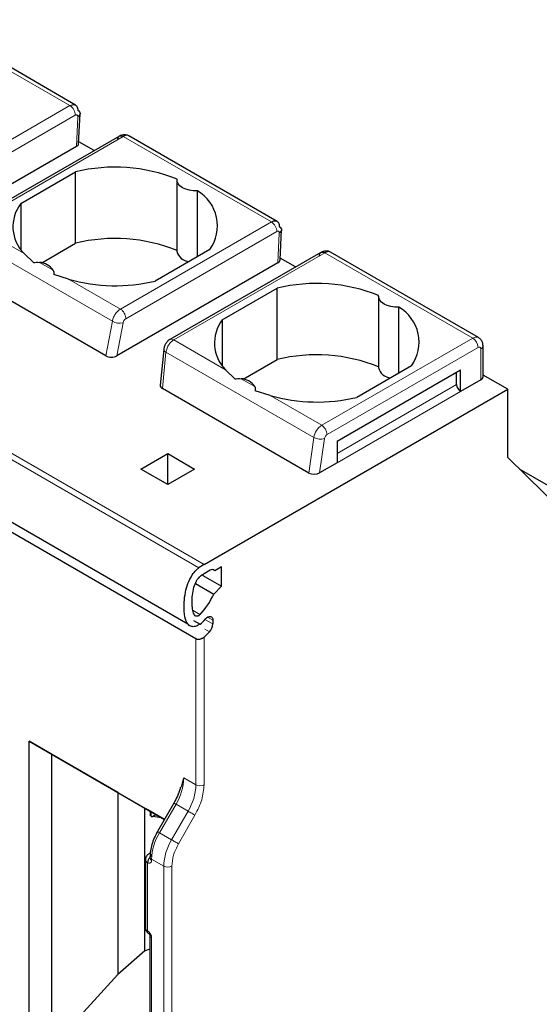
# Model space of a CAD drawing. Header units: millimetres. Extents: x 5 to 418, y 2 to 292.
# Tile 25 of 43: x 267 to 272.47, y 109.93 to 120.3. Entities that reach past the tile are written whole.
import ezdxf

# ---------------------------------------------------------------- set-up
doc = ezdxf.new("R2010")
doc.units = ezdxf.units.MM

msp = doc.modelspace()

# ---------------------------------------------------------------- linework, layer by layer
at = {"color": 7, "linetype": 'Continuous', "lineweight": 18}
for p, q in [((265.9728, 120.2958), (267.5305, 119.3965)), ((267.5305, 119.3965), (265.9412, 118.4791)), ((267.587, 119.2952), (265.9977, 118.3777)), ((267.5991, 118.965), (267.6138, 119.2797)), ((266.5027, 118.1549), (268.092, 119.0724)), ((268.092, 119.0724), (269.6518, 118.1719)), ((268.8887, 114.5291), (262.5247, 118.2029)), ((262.5787, 118.2384), (268.9427, 114.5645)), ((267.0477, 117.8403), (266.5027, 118.1549)), ((269.6518, 118.1719), (268.0625, 117.2544)), ((267.9777, 117.1259), (266.4204, 118.025)), ((269.7083, 118.0706), (268.119, 117.1531)), ((269.7205, 117.7404), (269.7351, 118.0551)), ((268.6241, 116.9303), (270.2134, 117.8478)), ((270.2134, 117.8478), (271.7711, 116.9485)), ((267.3543, 117.6633), (267.2109, 117.7461)), ((268.0625, 117.2544), (267.5176, 117.569)), ((267.9097, 116.761), (267.9777, 117.1259)), ((268.0248, 116.7615), (268.0899, 117.1107)), ((269.169, 116.6157), (268.6241, 116.9303)), ((270.1818, 116.031), (271.7711, 116.9485)), ((268.5048, 116.4174), (268.5417, 116.8004)), ((270.0982, 115.9018), (268.5417, 116.8004)), ((270.2383, 115.9331), (271.8276, 116.8505)), ((271.8559, 116.8342), (271.8559, 116.5076)), ((269.4757, 116.4387), (269.3323, 116.5215)), ((270.3427, 115.732), (271.6014, 116.4586)), ((270.1818, 116.031), (269.6389, 116.3444)), ((271.6438, 116.3851), (270.3427, 115.634)), ((270.0457, 115.5279), (270.0982, 115.9018)), ((270.1597, 115.5284), (270.2105, 115.89)), ((270.3427, 115.8627), (270.3427, 115.8627)), ((268.9002, 114.0376), (268.8267, 114.08)), ((268.9524, 113.9868), (269.036, 113.9385)), ((269.036, 113.9776), (268.9794, 114.0102)), ((268.9494, 113.8842), (268.9988, 113.8557)), ((268.8578, 112.2457), (268.8578, 113.7818)), ((268.9427, 113.7997), (268.9426, 112.2457)), ((268.7305, 112.3192), (268.8578, 112.2457)), ((268.6477, 112.0404), (268.4739, 111.7395)), ((268.775, 111.9669), (268.6477, 112.0404)), ((268.775, 111.9669), (268.6012, 111.666)), ((268.8474, 111.9251), (268.6737, 111.6242)), ((268.6012, 111.666), (268.4739, 111.7395)), ((268.5184, 111.3872), (268.3911, 111.4607)), ((268.3911, 111.4607), (268.3911, 111.449)), ((268.3487, 111.4245), (268.3487, 110.706)), ((268.5184, 104.043), (268.5184, 111.3872)), ((268.6032, 111.3872), (268.6032, 104.043)), ((268.3911, 110.6325), (268.3911, 108.0257))]:
    msp.add_line(p, q, dxfattribs=at)
at = {"color": 7, "linetype": 'Continuous', "lineweight": 25}
for p, q in [((267.5912, 119.4021), (266.0328, 120.3017)), ((267.6225, 118.9964), (267.6372, 119.312)), ((268.052, 119.0763), (266.4627, 118.1589)), ((268.1537, 119.0773), (268.1491, 119.0793)), ((269.7125, 118.1775), (268.1514, 119.0787)), ((267.5991, 118.965), (265.9035, 117.9861)), ((267.7857, 118.9226), (267.6235, 119.0163)), ((267.0137, 118.3658), (267.5906, 118.6989)), ((267.5906, 117.9477), (267.5906, 118.6989)), ((268.6578, 118.614), (268.6578, 117.8628)), ((268.8725, 117.8061), (268.8725, 118.4988)), ((267.0137, 118.3658), (267.0137, 117.8825)), ((269.7438, 117.7718), (269.7586, 118.0874)), ((267.2339, 117.7418), (267.5906, 117.9477)), ((267.1461, 117.7433), (267.0477, 117.8403)), ((269.0048, 117.8825), (268.4279, 117.5494)), ((270.1734, 117.8517), (268.5841, 116.9343)), ((269.907, 117.698), (269.7448, 117.7917)), ((270.275, 117.8527), (270.2704, 117.8547)), ((271.8311, 116.9545), (270.2727, 117.8541)), ((269.7205, 117.7404), (268.0248, 116.7615)), ((262.4076, 117.6141), (268.7716, 113.9402)), ((267.9097, 116.761), (266.3835, 117.6421)), ((267.5176, 117.569), (267.3602, 117.6197)), ((269.135, 117.1412), (269.7119, 117.4743)), ((269.7119, 116.723), (269.7119, 117.4743)), ((268.8578, 113.7818), (262.5787, 117.4067)), ((270.7791, 117.3894), (270.7791, 116.6382)), ((270.9938, 116.5814), (270.9938, 117.2742)), ((269.135, 117.1412), (269.135, 116.6579)), ((271.8794, 116.5403), (271.8794, 116.8669)), ((268.5178, 116.8289), (268.4816, 116.4529)), ((269.3553, 116.5171), (269.7119, 116.723)), ((271.1261, 116.6579), (270.5493, 116.3248)), ((269.2674, 116.5187), (269.169, 116.6157)), ((270.3427, 115.8627), (271.6438, 116.6138)), ((271.6014, 116.4586), (271.6014, 116.5893)), ((271.6438, 116.3851), (271.6438, 116.6138)), ((272.1388, 116.4096), (271.8794, 116.5594)), ((271.8559, 116.5076), (271.6438, 116.3851)), ((270.0457, 115.5279), (268.5048, 116.4174)), ((268.9427, 114.5645), (272.1388, 116.4096)), ((269.6389, 116.3444), (269.4815, 116.3951)), ((272.1388, 115.6911), (272.1388, 116.4096)), ((270.3427, 115.8627), (270.3427, 115.634)), ((268.278, 115.5687), (268.5608, 115.732)), ((268.5608, 115.732), (268.8437, 115.5687)), ((268.5608, 115.4054), (268.5608, 115.732)), ((270.3427, 115.634), (270.1597, 115.5284)), ((273.5106, 114.3422), (272.1388, 115.6911)), ((268.5608, 115.4054), (268.278, 115.5687)), ((268.8437, 115.5687), (268.5608, 115.4054)), ((274.1769, 114.4638), (272.2635, 115.5684)), ((269.0068, 114.5036), (268.9427, 114.4666)), ((269.0559, 114.4991), (269.035, 114.5112)), ((269.1265, 114.5399), (269.0559, 114.4991)), ((269.1265, 114.335), (269.1265, 114.5399)), ((268.8517, 114.3638), (269.0441, 114.2528)), ((268.9285, 114.4493), (268.9214, 114.4534)), ((268.9285, 114.458), (268.9285, 114.4493)), ((268.9285, 114.4493), (269.1265, 114.335)), ((269.0441, 114.2528), (269.1265, 114.335)), ((268.8328, 113.9752), (268.9017, 113.9354)), ((269.036, 113.9776), (269.036, 113.9385)), ((268.9988, 113.8557), (268.9427, 113.7997)), ((267.1008, 112.7034), (268.5261, 111.8806)), ((267.1008, 109.3039), (267.1008, 112.7034)), ((267.3361, 112.5675), (267.1008, 112.7034)), ((268.0343, 112.1643), (267.3361, 112.5675)), ((267.3361, 112.5675), (267.3361, 109.4823)), ((268.7042, 112.2194), (268.7305, 112.3192)), ((268.0343, 112.1643), (268.3212, 111.9986)), ((268.0343, 112.1643), (268.0343, 110.2485)), ((268.3212, 111.9986), (268.3807, 111.9643)), ((268.3212, 110.495), (268.3212, 111.9986)), ((268.3297, 111.9938), (268.3807, 111.9643)), ((268.526, 111.8804), (268.3501, 111.982)), ((268.6257, 112.0531), (268.452, 111.7522)), ((268.6257, 112.0531), (268.6259, 112.053)), ((268.3807, 111.9154), (268.3807, 111.9643)), ((268.384, 111.9624), (268.384, 111.9174)), ((268.3875, 111.9119), (268.3988, 111.9128)), ((268.3988, 111.9128), (268.4344, 111.9333)), ((268.4946, 111.8986), (268.3988, 111.9128)), ((268.4521, 111.7521), (268.452, 111.7522)), ((268.3753, 111.5255), (268.3611, 111.5173)), ((268.3735, 111.4852), (268.3735, 111.4735)), ((268.3252, 111.4572), (268.3252, 110.7386)), ((268.3735, 110.657), (268.3735, 108.0502)), ((268.3212, 110.495), (268.0343, 110.2485)), ((268.3212, 110.495), (268.3735, 110.5184)), ((267.3361, 109.4823), (268.0343, 110.2485))]:
    msp.add_line(p, q, dxfattribs=at)
at = {"color": 7, "linetype": 'Continuous', "lineweight": 25, "flags": 128}
for points in [[(268.8725, 118.4988), (268.8296, 118.4997), (268.7881, 118.5058), (268.7498, 118.5168), (268.7164, 118.5324), (268.6895, 118.5516), (268.6703, 118.5738), (268.6598, 118.5977), (268.6583, 118.6225)], [(270.9938, 117.2742), (270.951, 117.2751), (270.9094, 117.2812), (270.8711, 117.2922), (270.8377, 117.3077), (270.8108, 117.327), (270.7917, 117.3491), (270.7811, 117.3731), (270.7797, 117.3979)], [(268.9554, 113.9902), (268.9689, 114.003), (268.983, 114.0122), (268.9969, 114.0171), (269.0098, 114.0176), (269.0207, 114.0134), (269.029, 114.005), (269.0342, 113.9928), (269.036, 113.9776)]]:
    msp.add_lwpolyline(points, dxfattribs=at)
at = {"color": 7, "linetype": 'Continuous', "lineweight": 18, "flags": 128}
for points in [[(268.5417, 116.8004), (268.5316, 116.8065), (268.5241, 116.8131), (268.5194, 116.8201), (268.5177, 116.8271), (268.5178, 116.8289)], [(268.6259, 112.053), (268.6265, 112.0526), (268.6292, 112.0511), (268.6337, 112.0485), (268.64, 112.0448), (268.6477, 112.0404)], [(268.8474, 111.9251), (268.8407, 111.929), (268.8327, 111.9336), (268.8236, 111.9389), (268.8137, 111.9445), (268.8036, 111.9504), (268.7935, 111.9562), (268.7838, 111.9618), (268.775, 111.9669)], [(268.4739, 111.7395), (268.4662, 111.7439), (268.46, 111.7476), (268.4554, 111.7502), (268.4527, 111.7517), (268.4521, 111.7521)], [(268.6737, 111.6242), (268.667, 111.6281), (268.6589, 111.6327), (268.6498, 111.638), (268.64, 111.6436), (268.6299, 111.6495), (268.6197, 111.6553), (268.6101, 111.6609), (268.6012, 111.666)]]:
    msp.add_lwpolyline(points, dxfattribs=at)
at = {"color": 7, "linetype": 'Continuous', "lineweight": 18}
for centre, radius, start, end in [((267.4651, 119.2937), 0.1219, 0.70805, 57.55955), ((269.5865, 118.0691), 0.1219, 0.70805, 57.55955), ((268.0508, 117.2436), 0.1385, 238.15457, 286.40197), ((271.8062, 116.8994), 0.0604, 65.71874, 125.61532), ((268.6006, 116.8978), 0.04, 54.19497, 114.53671), ((271.7048, 116.845), 0.1229, 2.60548, 57.39452), ((271.8387, 116.837), 0.0175, 350.78596, 129.20329), ((271.8393, 116.8709), 0.0402, 294.37466, 354.3052), ((270.2837, 115.8735), 0.1877, 122.90677, 171.30953), ((270.1155, 115.9275), 0.1229, 2.60548, 57.39452), ((270.1686, 116.0311), 0.1472, 241.43697, 286.52391), ((268.1537, 112.3389), 0.5771, 328.85627, 358.0435), ((268.281, 112.2654), 0.5771, 328.85627, 358.0435), ((268.9002, 112.3276), 0.0922, 242.60986, 297.38788), ((268.9679, 111.441), 0.5771, 148.85627, 178.0435), ((269.0952, 111.3675), 0.5771, 148.85627, 178.0435), ((268.3723, 111.497), 0.0232, 80.17701, 118.78791), ((268.4022, 111.4872), 0.0288, 184.04172, 247.26243), ((268.4036, 111.4765), 0.0302, 185.6948, 245.62534), ((268.3635, 111.4599), 0.0383, 183.89313, 247.27734), ((268.5608, 111.4691), 0.0922, 242.60966, 297.39047), ((268.3653, 110.7426), 0.0402, 185.6948, 245.62534), ((268.3772, 110.7023), 0.0287, 172.72153, 236.16457), ((268.4022, 110.659), 0.0287, 183.83802, 247.28285)]:
    msp.add_arc(centre, radius, start, end, dxfattribs=at)
at = {"color": 7, "linetype": 'Continuous', "lineweight": 25}
for centre, radius, start, end in [((268.0057, 117.0008), 1.7481, 68.0778, 103.73614), ((268.6578, 118.1303), 0.4265, 324.4624, 59.77495), ((267.3299, 118.1224), 0.399, 142.40742, 224.98875), ((268.0057, 116.2496), 1.7481, 68.0778, 103.73614), ((268.792, 117.8926), 0.1375, 192.53364, 266.9131), ((267.2014, 117.5639), 0.1824, 33.00765, 86.99773), ((268.0103, 119.301), 1.8007, 254.1203, 283.4118), ((270.127, 115.7762), 1.7481, 68.0778, 103.73614), ((270.7791, 116.9057), 0.4265, 324.4624, 59.77495), ((269.4512, 116.8978), 0.399, 142.40742, 224.98875), ((270.127, 115.0249), 1.7481, 68.0778, 103.73614), ((270.9133, 116.668), 0.1375, 192.53364, 266.9131), ((271.8393, 116.5442), 0.0402, 294.37466, 354.3052), ((269.3227, 116.3393), 0.1824, 33.00765, 86.99773), ((271.6935, 116.4628), 0.0922, 182.60548, 237.39452), ((270.1316, 118.0764), 1.8007, 254.1203, 283.4118), ((269.2348, 114.0607), 0.5824, 120.10178, 126.45929), ((269.1722, 114.0707), 0.4576, 120.10178, 126.45929), ((269.0291, 114.4764), 0.0352, 40.32231, 129.27311), ((268.367, 114.5497), 0.7393, 316.15754, 336.32427), ((268.3486, 114.5312), 0.8129, 312.87, 318.2783), ((268.9111, 113.9448), 0.1251, 314.51925, 357.10691)]:
    msp.add_arc(centre, radius, start, end, dxfattribs=at)
for centre, major_axis, ratio, start_param, end_param in [((267.5425, 118.9977), (0.0801, -0.0001), 0.5772866, 5.4991583, 6.2569738), ((269.6638, 117.7731), (0.0801, -0.0001), 0.5772866, 5.4991583, 6.2569738), ((267.9676, 116.7939), (0.081, 0.001), 0.5719558, 3.9087639, 5.4886484), ((268.5618, 116.4509), (0.0803, 0.001), 0.582443, 3.0783559, 3.9173457), ((270.1032, 115.5611), (0.0806, 0.0011), 0.5771525, 3.9116887, 5.482485)]:
    msp.add_ellipse(centre, major_axis=major_axis, ratio=ratio, start_param=start_param, end_param=end_param, dxfattribs=at)
for points, knots in [([(267.5305, 119.3965), (267.5393, 119.4007), (267.5584, 119.4098), (267.5805, 119.4083), (267.5961, 119.3996), (267.6059, 119.3878), (267.6128, 119.3708), (267.6135, 119.356), (267.6139, 119.3484)], [0, 0, 0, 0, 0.1981077, 0.430327, 0.5598424, 0.6979637, 0.8446851, 1, 1, 1, 1]), ([(268.1443, 119.0813), (268.1396, 119.0835), (268.127, 119.0895), (268.1035, 119.0915), (268.0764, 119.0881), (268.0601, 119.0802), (268.0521, 119.0764)], [0, 0, 0, 0, 0.1702903, 0.4533488, 0.7320672, 1, 1, 1, 1]), ([(268.1522, 119.0775), (268.1501, 119.0788), (268.1407, 119.0847), (268.12, 119.0853), (268.1008, 119.0765), (268.092, 119.0724)], [0, 0, 0, 0, 0.13679156, 0.60218858, 1, 1, 1, 1]), ([(269.6518, 118.1719), (269.6606, 118.1761), (269.6797, 118.1852), (269.7018, 118.1837), (269.7174, 118.175), (269.7273, 118.1631), (269.7341, 118.1462), (269.7348, 118.1314), (269.7352, 118.1238)], [0, 0, 0, 0, 0.1981077, 0.430327, 0.5598424, 0.6979637, 0.8446851, 1, 1, 1, 1]), ([(270.2656, 117.8567), (270.2609, 117.8589), (270.2483, 117.8649), (270.2248, 117.8669), (270.1977, 117.8635), (270.1814, 117.8556), (270.1734, 117.8517)], [0, 0, 0, 0, 0.1702903, 0.4533488, 0.7320672, 1, 1, 1, 1]), ([(270.2735, 117.8529), (270.2714, 117.8542), (270.262, 117.8601), (270.2413, 117.8607), (270.2222, 117.8519), (270.2134, 117.8478)], [0, 0, 0, 0, 0.1367916, 0.6021886, 1, 1, 1, 1]), ([(267.1461, 117.7433), (267.156, 117.7453), (267.1775, 117.7497), (267.1992, 117.7473), (267.2109, 117.7461)], [0, 0, 0, 0, 0.4579284, 1, 1, 1, 1]), ([(267.3543, 117.6633), (267.3568, 117.6563), (267.3614, 117.6435), (267.3606, 117.6272), (267.3602, 117.6197)], [0, 0, 0, 0, 0.5420716, 1, 1, 1, 1]), ([(268.5841, 116.9343), (268.5767, 116.9293), (268.5613, 116.919), (268.5414, 116.8952), (268.5242, 116.864), (268.52, 116.841), (268.5178, 116.8289)], [0, 0, 0, 0, 0.212721, 0.4476351, 0.7083923, 1, 1, 1, 1]), ([(271.8794, 116.8669), (271.8782, 116.8793), (271.8759, 116.9033), (271.8582, 116.9349), (271.8397, 116.9479), (271.8309, 116.9541)], [0, 0, 0, 0, 0.3585969, 0.6927535, 1, 1, 1, 1]), ([(269.2674, 116.5187), (269.2773, 116.5207), (269.2988, 116.5251), (269.3205, 116.5227), (269.3323, 116.5215)], [0, 0, 0, 0, 0.4579284, 1, 1, 1, 1]), ([(269.4757, 116.4387), (269.4781, 116.4317), (269.4827, 116.4189), (269.4819, 116.4026), (269.4815, 116.3951)], [0, 0, 0, 0, 0.5420716, 1, 1, 1, 1]), ([(268.9013, 113.9378), (268.8872, 113.929), (268.8589, 113.9115), (268.8184, 113.9073), (268.7811, 113.9235), (268.7471, 113.975), (268.7265, 114.0908), (268.7343, 114.2299), (268.7702, 114.3646), (268.8108, 114.447), (268.8545, 114.5014), (268.8795, 114.5217), (268.8887, 114.5291)], [0, 0, 0, 0, 0.0617619, 0.1234702, 0.1876708, 0.2776409, 0.4279074, 0.6784767, 0.7825399, 0.8878107, 0.9590296, 1, 1, 1, 1]), ([(268.9002, 114.0376), (268.8971, 114.0345), (268.8911, 114.0287), (268.8817, 114.0227), (268.8727, 114.0194), (268.8615, 114.0189), (268.8489, 114.0255), (268.8326, 114.0487), (268.8202, 114.0956), (268.8137, 114.1879), (268.8231, 114.2906), (268.8545, 114.3805), (268.8792, 114.4202), (268.8934, 114.4327), (268.9002, 114.4387)], [0, 0, 0, 0, 0.02322361, 0.04468176, 0.06554129, 0.08706665, 0.13100527, 0.18512696, 0.3151533, 0.46791818, 0.77364724, 0.8974144, 0.95102163, 1, 1, 1, 1]), ([(268.9427, 113.7997), (268.939, 113.7964), (268.9323, 113.7904), (268.9181, 113.7824), (268.9034, 113.777), (268.8886, 113.775), (268.877, 113.7754), (268.8665, 113.7776), (268.8607, 113.7804), (268.8578, 113.7818)], [0, 0, 0, 0, 0.15652919, 0.29276681, 0.50380179, 0.63428364, 0.76014736, 0.88187515, 1, 1, 1, 1]), ([(268.6951, 112.2212), (268.6937, 112.2148), (268.687, 112.1839), (268.6646, 112.1261), (268.6388, 112.0774), (268.6259, 112.053)], [0, 0, 0, 0, 0.1147119, 0.5567903, 1, 1, 1, 1]), ([(268.3501, 111.982), (268.3467, 111.9839), (268.3402, 111.9877), (268.3333, 111.9916), (268.3295, 111.9938), (268.3296, 111.9938), (268.3297, 111.9938)], [0, 0, 0, 0, 0.2585769, 0.4994275, 0.7405801, 1, 1, 1, 1]), ([(268.4521, 111.7521), (268.4405, 111.7302), (268.4171, 111.6863), (268.3927, 111.6173), (268.3765, 111.5489), (268.3745, 111.5065), (268.3735, 111.4852)], [0, 0, 0, 0, 0.248969, 0.498635, 0.7489836, 1, 1, 1, 1]), ([(268.3611, 111.5173), (268.3564, 111.5141), (268.3465, 111.5074), (268.3349, 111.4926), (268.3268, 111.4755), (268.3258, 111.4633), (268.3252, 111.4572)], [0, 0, 0, 0, 0.2304036, 0.4782358, 0.7374616, 1, 1, 1, 1]), ([(268.3911, 111.498), (268.3858, 111.4943), (268.3776, 111.4885), (268.3677, 111.4767), (268.3609, 111.4665), (268.3554, 111.4555), (268.3501, 111.441), (268.3492, 111.431), (268.3487, 111.4245)], [0, 0, 0, 0, 0.2394567, 0.3683606, 0.5, 0.6316394, 0.7605433, 1, 1, 1, 1]), ([(268.3256, 110.7386), (268.3255, 110.738), (268.324, 110.7292), (268.3296, 110.7127), (268.3417, 110.6921), (268.3544, 110.6832), (268.3611, 110.6785)], [0, 0, 0, 0, 0.0245723, 0.3673501, 0.6693904, 1, 1, 1, 1]), ([(268.3611, 110.6785), (268.3627, 110.6774), (268.3651, 110.6757), (268.368, 110.6723), (268.37, 110.6693), (268.3716, 110.666), (268.3731, 110.6618), (268.3734, 110.6589), (268.3735, 110.657)], [0, 0, 0, 0, 0.2394389, 0.3683378, 0.4999755, 0.6316165, 0.7605252, 1, 1, 1, 1])]:
    msp.add_open_spline(points, degree=3, knots=knots, dxfattribs=at)
for points in [[(267.6139, 119.3484), (267.6204, 119.3432), (267.6335, 119.3328), (267.6391, 119.3133), (267.6335, 119.2942), (267.6204, 119.2845), (267.6138, 119.2797)], [(268.0355, 119.0363), (268.0356, 119.0407), (268.0356, 119.0495), (268.0386, 119.0607), (268.0437, 119.0697), (268.0507, 119.0762), (268.0595, 119.0798), (268.0696, 119.0804), (268.0806, 119.0782), (268.0882, 119.0743), (268.092, 119.0724)], [(269.7352, 118.1238), (269.7418, 118.1186), (269.7549, 118.1082), (269.7605, 118.0887), (269.7548, 118.0696), (269.7417, 118.0599), (269.7351, 118.0551)], [(270.1569, 117.8116), (270.1569, 117.8161), (270.1569, 117.8249), (270.1599, 117.8361), (270.165, 117.8451), (270.172, 117.8516), (270.1808, 117.8552), (270.1909, 117.8558), (270.2019, 117.8536), (270.2095, 117.8497), (270.2134, 117.8478)]]:
    msp.add_open_spline(points, degree=3, dxfattribs=at)
at = {"color": 7, "linetype": 'Continuous', "lineweight": 18}
for points, knots in [([(267.6138, 119.2797), (267.6138, 119.282), (267.6138, 119.2864), (267.6121, 119.2919), (267.6092, 119.2959), (267.6043, 119.2989), (267.597, 119.3), (267.5904, 119.2968), (267.587, 119.2952)], [0, 0, 0, 0, 0.1406725, 0.2752348, 0.4105381, 0.5533269, 0.7752917, 1, 1, 1, 1]), ([(269.7351, 118.0551), (269.7351, 118.0574), (269.7351, 118.0618), (269.7335, 118.0672), (269.7305, 118.0713), (269.7257, 118.0743), (269.7183, 118.0753), (269.7117, 118.0722), (269.7083, 118.0706)], [0, 0, 0, 0, 0.1406725, 0.2752348, 0.4105381, 0.5533269, 0.7752917, 1, 1, 1, 1]), ([(267.9777, 117.1259), (267.9792, 117.1332), (267.982, 117.1474), (267.9926, 117.1754), (268.0105, 117.2069), (268.0363, 117.2368), (268.0541, 117.2488), (268.0625, 117.2544)], [0, 0, 0, 0, 0.1472058, 0.2881607, 0.5502057, 0.7875079, 1, 1, 1, 1]), ([(268.119, 117.1531), (268.1154, 117.1506), (268.1081, 117.1456), (268.0992, 117.1339), (268.0927, 117.1218), (268.0909, 117.1144), (268.0899, 117.1107)], [0, 0, 0, 0, 0.27253977, 0.54807946, 0.77261628, 1, 1, 1, 1]), ([(268.5417, 116.8004), (268.543, 116.8078), (268.5454, 116.8223), (268.5554, 116.8507), (268.5728, 116.8826), (268.5981, 116.9126), (268.6157, 116.9246), (268.6241, 116.9303)], [0, 0, 0, 0, 0.147993, 0.2895103, 0.5519987, 0.7888528, 1, 1, 1, 1]), ([(270.2105, 115.89), (270.2114, 115.8942), (270.2131, 115.9026), (270.2198, 115.9151), (270.2284, 115.9263), (270.235, 115.9308), (270.2383, 115.9331)], [0, 0, 0, 0, 0.2484222, 0.4998058, 0.7484511, 1, 1, 1, 1]), ([(268.3911, 111.498), (268.3895, 111.4992), (268.3862, 111.5016), (268.385, 111.5054), (268.3854, 111.5084), (268.3869, 111.5114), (268.3894, 111.5131), (268.3911, 111.5143)], [0, 0, 0, 0, 0.2491731, 0.4989908, 0.624116, 0.7460587, 1, 1, 1, 1]), ([(268.3911, 111.449), (268.3905, 111.4429), (268.3894, 111.4307), (268.3793, 111.4205), (268.3655, 111.4168), (268.3543, 111.4219), (268.3487, 111.4245)], [0, 0, 0, 0, 0.2491265, 0.4998627, 0.7491353, 1, 1, 1, 1]), ([(268.3487, 110.706), (268.3542, 110.7021), (268.3654, 110.6943), (268.3793, 110.6747), (268.3894, 110.6529), (268.3905, 110.6393), (268.3911, 110.6325)], [0, 0, 0, 0, 0.2491265, 0.4998627, 0.7491353, 1, 1, 1, 1])]:
    msp.add_open_spline(points, degree=3, knots=knots, dxfattribs=at)
for points in [[(268.119, 117.1531), (268.119, 117.1575), (268.119, 117.1664), (268.1159, 117.1811), (268.1109, 117.1959), (268.1038, 117.2105), (268.0951, 117.2243), (268.085, 117.2365), (268.074, 117.247), (268.0664, 117.252), (268.0625, 117.2544)], [(268.9426, 112.2457), (268.9382, 112.1934), (268.9293, 112.0888), (268.8747, 111.9797), (268.8474, 111.9251)], [(268.6737, 111.6242), (268.6535, 111.5839), (268.6131, 111.5032), (268.6065, 111.4259), (268.6032, 111.3872)]]:
    msp.add_open_spline(points, degree=3, dxfattribs=at)

doc.saveas('drawing.dxf')
